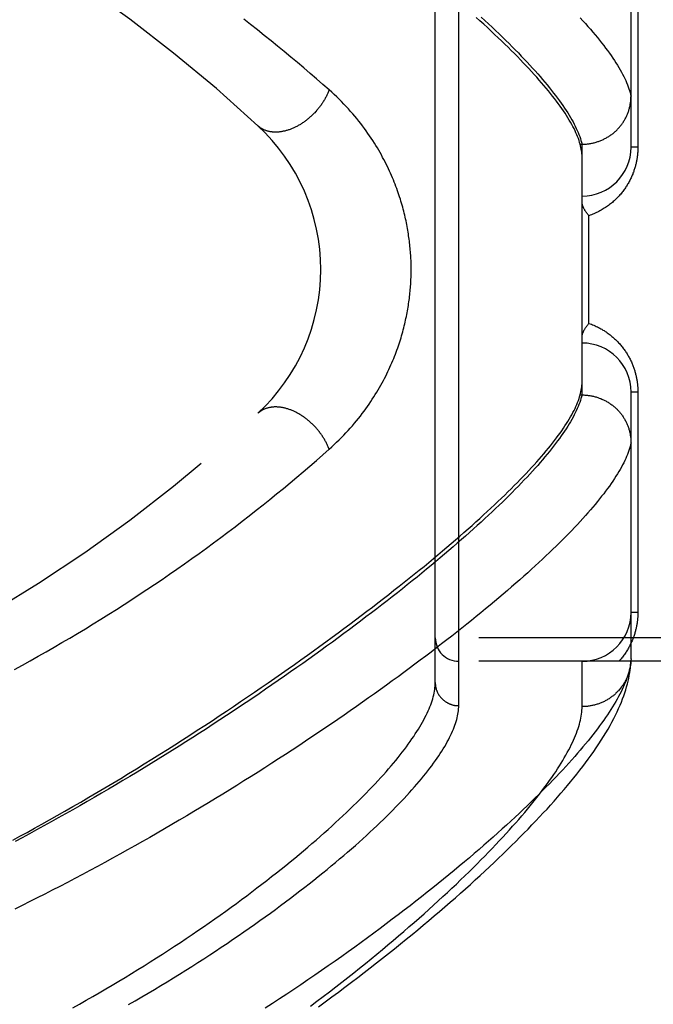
# Model space of a CAD drawing. Header units: inches. Extents: x 0 to 188, y 0 to 122.
# Tile 68 of 102: x 43.738 to 44.547, y 67.03 to 68.287. Entities that reach past the tile are written whole.
import ezdxf

# ---------------------------------------------------------------- set-up
doc = ezdxf.new("R2010")
doc.units = ezdxf.units.IN
doc.header["$LTSCALE"] = 10.363855
doc.header["$MEASUREMENT"] = 0
doc.linetypes.add('HIDDEN', pattern=[0.2, 0.1, -0.1])
doc.layers.add('DOOR_ASSEMBLY', color=7, linetype='CONTINUOUS')

msp = doc.modelspace()

# ---------------------------------------------------------------- linework, layer by layer
at = {"layer": 'DOOR_ASSEMBLY', "color": 8, "linetype": 'HIDDEN'}
for p, q in [((44.2984, 67.4114), (44.2984, 68.5245)), ((44.2684, 67.4408), (44.2684, 68.4951)), ((44.5184, 68.1242), (44.5184, 68.4646)), ((44.5271, 68.4055), (44.5271, 68.1242)), ((44.4535, 68.128), (44.4559, 68.128)), ((44.4559, 67.8079), (44.4559, 68.128)), ((44.4559, 68.128), (44.457, 68.128)), ((44.5271, 68.1242), (44.5184, 68.1242)), ((44.4646, 67.8992), (44.4646, 68.0367)), ((44.4528, 67.8056), (44.4535, 67.8079)), ((44.4535, 67.8079), (44.4559, 67.8079)), ((44.4559, 67.8079), (44.457, 67.8079)), ((44.5184, 67.4713), (44.5184, 67.8117)), ((44.5271, 67.8117), (44.5184, 67.8117)), ((44.5271, 67.8117), (44.5271, 67.5305)), ((44.5271, 67.5305), (44.5184, 67.5305)), ((45.3604, 67.498), (44.2684, 67.498)), ((45.3604, 67.468), (44.2984, 67.468)), ((44.4559, 67.4102), (44.4559, 67.468)), ((44.5184, 67.4713), (44.5183, 67.469))]:
    msp.add_line(p, q, dxfattribs=at)
for points in [[(44.1328, 68.1973), (44.1249, 68.2043), (44.1168, 68.2113), (44.1087, 68.2183), (44.1006, 68.2253), (44.0923, 68.2323), (44.084, 68.2392), (44.0756, 68.2462), (44.0671, 68.2531), (44.0586, 68.26), (44.05, 68.2669), (44.0413, 68.2738), (44.0326, 68.2807), (44.0238, 68.2875)], [(44.4535, 68.128), (44.4528, 68.1303), (44.452, 68.1327), (44.4512, 68.1351), (44.4502, 68.1376), (44.4492, 68.1401), (44.4481, 68.1426), (44.4469, 68.1452), (44.4456, 68.1479), (44.4442, 68.1505), (44.4427, 68.1533), (44.4412, 68.156), (44.4395, 68.1588), (44.4378, 68.1617), (44.436, 68.1646), (44.4341, 68.1675), (44.4321, 68.1705), (44.43, 68.1735), (44.4278, 68.1766), (44.4255, 68.1797), (44.4232, 68.1829), (44.4207, 68.1861), (44.4182, 68.1894), (44.4156, 68.1927), (44.4129, 68.196), (44.4101, 68.1994), (44.4072, 68.2028), (44.4042, 68.2063), (44.4011, 68.2098), (44.398, 68.2134), (44.3947, 68.217), (44.3914, 68.2207), (44.3879, 68.2244), (44.3844, 68.2281), (44.3808, 68.2319), (44.3771, 68.2358), (44.3733, 68.2397), (44.3694, 68.2436), (44.3654, 68.2476), (44.3613, 68.2516), (44.3572, 68.2557), (44.3529, 68.2598), (44.3486, 68.2639), (44.3441, 68.2681), (44.3396, 68.2724), (44.3349, 68.2767), (44.3302, 68.281), (44.3254, 68.2854), (44.3205, 68.2898)], [(44.327, 68.2902), (44.3317, 68.2858), (44.3364, 68.2815), (44.341, 68.2772), (44.3455, 68.273), (44.3499, 68.2687), (44.3542, 68.2646), (44.3585, 68.2605), (44.3626, 68.2564), (44.3667, 68.2523), (44.3706, 68.2483), (44.3745, 68.2444), (44.3783, 68.2404), (44.382, 68.2366), (44.3856, 68.2327), (44.3892, 68.2289), (44.3926, 68.2252), (44.396, 68.2215), (44.3992, 68.2178), (44.4024, 68.2142), (44.4055, 68.2106), (44.4085, 68.2071), (44.4114, 68.2036), (44.4142, 68.2001), (44.4169, 68.1967), (44.4196, 68.1933), (44.4221, 68.19), (44.4246, 68.1867), (44.4269, 68.1835), (44.4292, 68.1803), (44.4314, 68.1772), (44.4335, 68.1741), (44.4356, 68.171), (44.4375, 68.168), (44.4393, 68.165), (44.4411, 68.1621), (44.4427, 68.1592), (44.4443, 68.1564), (44.4458, 68.1536), (44.4472, 68.1508), (44.4485, 68.1481), (44.4497, 68.1454), (44.4509, 68.1428), (44.4519, 68.1402), (44.4529, 68.1377)], [(44.4535, 68.2894), (44.4569, 68.2856), (44.4602, 68.282), (44.4634, 68.2783), (44.4666, 68.2747), (44.4696, 68.2711), (44.4726, 68.2676), (44.4755, 68.2641), (44.4783, 68.2607), (44.4809, 68.2573), (44.4835, 68.254)], [(44.4835, 68.254), (44.486, 68.2507), (44.4885, 68.2474), (44.4908, 68.2442), (44.493, 68.2411), (44.4952, 68.2379), (44.4972, 68.2349), (44.4992, 68.2318), (44.5011, 68.2288), (44.5028, 68.2259), (44.5045, 68.223), (44.5061, 68.2201), (44.5076, 68.2173), (44.5091, 68.2145), (44.5104, 68.2118), (44.5116, 68.2091), (44.5128, 68.2065), (44.5139, 68.2039), (44.5148, 68.2013), (44.5157, 68.1988), (44.5165, 68.1963), (44.5172, 68.1939), (44.5178, 68.1915), (44.5184, 68.1892)], [(44.1328, 68.1973), (44.1325, 68.1963), (44.1321, 68.1953), (44.1317, 68.1943), (44.1312, 68.1933), (44.1308, 68.1923), (44.1304, 68.1914), (44.1299, 68.1904), (44.1294, 68.1894), (44.1289, 68.1884), (44.1284, 68.1874), (44.1279, 68.1865), (44.1273, 68.1855), (44.1268, 68.1845), (44.1262, 68.1836), (44.1256, 68.1826), (44.125, 68.1817), (44.1244, 68.1807), (44.1238, 68.1798), (44.1231, 68.1789), (44.1225, 68.1779), (44.1218, 68.177), (44.1211, 68.1761), (44.1204, 68.1752), (44.1197, 68.1743), (44.119, 68.1734), (44.1183, 68.1725), (44.1176, 68.1717), (44.1168, 68.1708), (44.1161, 68.1699), (44.1153, 68.1691), (44.1145, 68.1682), (44.1137, 68.1674), (44.1129, 68.1666), (44.1121, 68.1658), (44.1113, 68.165), (44.1105, 68.1642), (44.1096, 68.1634), (44.1088, 68.1627), (44.1079, 68.1619), (44.1071, 68.1612), (44.1062, 68.1604), (44.1053, 68.1597), (44.1044, 68.159), (44.1035, 68.1583), (44.1026, 68.1577), (44.1017, 68.157), (44.1008, 68.1563), (44.0999, 68.1557), (44.099, 68.1551), (44.0981, 68.1545), (44.0971, 68.1539), (44.0962, 68.1533), (44.0953, 68.1527), (44.0943, 68.1522), (44.0934, 68.1517), (44.0924, 68.1511), (44.0915, 68.1506), (44.0905, 68.1501), (44.0896, 68.1497), (44.0886, 68.1492), (44.0877, 68.1488), (44.0867, 68.1483), (44.0858, 68.1479), (44.0848, 68.1475), (44.0838, 68.1472), (44.0829, 68.1468), (44.0819, 68.1465), (44.081, 68.1461), (44.08, 68.1458), (44.079, 68.1455), (44.0781, 68.1453), (44.0771, 68.145), (44.0762, 68.1448), (44.0752, 68.1446), (44.0743, 68.1444), (44.0734, 68.1442), (44.0724, 68.144), (44.0715, 68.1439), (44.0706, 68.1437), (44.0696, 68.1436), (44.0687, 68.1435), (44.0678, 68.1434), (44.0669, 68.1434), (44.066, 68.1433), (44.0651, 68.1433), (44.0642, 68.1433), (44.0633, 68.1433), (44.0625, 68.1434), (44.0616, 68.1434), (44.0607, 68.1435), (44.0599, 68.1436), (44.059, 68.1437), (44.0582, 68.1438), (44.0574, 68.1439), (44.0566, 68.1441), (44.0557, 68.1443), (44.0549, 68.1445), (44.0542, 68.1447), (44.0534, 68.1449), (44.0526, 68.1452), (44.0518, 68.1454), (44.0511, 68.1457), (44.0504, 68.146), (44.0496, 68.1463), (44.0489, 68.1466), (44.0482, 68.147), (44.0475, 68.1474), (44.0469, 68.1478), (44.0462, 68.1482), (44.0456, 68.1486), (44.0449, 68.149), (44.0443, 68.1495), (44.0437, 68.1499), (44.0431, 68.1504), (44.0425, 68.1509), (44.0419, 68.1514)], [(44.1328, 67.7387), (44.1361, 67.7416), (44.1393, 67.7446), (44.1424, 67.7475), (44.1455, 67.7505), (44.1485, 67.7535), (44.1514, 67.7565), (44.1543, 67.7596), (44.1571, 67.7626), (44.1599, 67.7657), (44.1626, 67.7687), (44.1652, 67.7718), (44.1678, 67.7749), (44.1702, 67.7779), (44.1727, 67.781), (44.175, 67.7841), (44.1774, 67.7872), (44.1796, 67.7902), (44.1818, 67.7933), (44.1839, 67.7963), (44.186, 67.7994), (44.188, 67.8024), (44.1899, 67.8054), (44.1918, 67.8085), (44.1937, 67.8115), (44.1954, 67.8144), (44.1972, 67.8174), (44.1988, 67.8204), (44.2005, 67.8233), (44.2021, 67.8262), (44.2036, 67.8291), (44.2051, 67.832), (44.2065, 67.8349), (44.2079, 67.8378), (44.2092, 67.8406), (44.2105, 67.8434), (44.2118, 67.8462), (44.213, 67.849), (44.2142, 67.8518), (44.2153, 67.8545), (44.2164, 67.8572), (44.2174, 67.8599), (44.2185, 67.8626), (44.2194, 67.8653), (44.2204, 67.8679), (44.2213, 67.8706), (44.2222, 67.8732), (44.2231, 67.8758), (44.2239, 67.8784), (44.2247, 67.881), (44.2254, 67.8835), (44.2262, 67.8861), (44.2269, 67.8886), (44.2275, 67.8911), (44.2282, 67.8936), (44.2288, 67.896), (44.2294, 67.8985), (44.23, 67.9009), (44.2305, 67.9033), (44.231, 67.9057), (44.2315, 67.9081), (44.232, 67.9105), (44.2325, 67.9128), (44.2329, 67.9152), (44.2333, 67.9175), (44.2337, 67.9198), (44.2341, 67.9221), (44.2344, 67.9244), (44.2347, 67.9267), (44.235, 67.929), (44.2353, 67.9312), (44.2356, 67.9335), (44.2358, 67.9357), (44.2361, 67.938), (44.2363, 67.9402), (44.2365, 67.9424), (44.2367, 67.9446), (44.2368, 67.9468), (44.237, 67.949), (44.2371, 67.9512), (44.2372, 67.9534), (44.2373, 67.9556), (44.2374, 67.9578), (44.2375, 67.96), (44.2375, 67.9622), (44.2376, 67.9644), (44.2376, 67.9666), (44.2376, 67.9688), (44.2376, 67.9709), (44.2375, 67.9731), (44.2375, 67.9753), (44.2374, 67.9775), (44.2374, 67.9797), (44.2373, 67.9819), (44.2371, 67.9841), (44.237, 67.9864), (44.2369, 67.9886), (44.2367, 67.9908), (44.2365, 67.993), (44.2363, 67.9953), (44.2361, 67.9975), (44.2359, 67.9998), (44.2356, 68.002), (44.2354, 68.0043), (44.2351, 68.0066), (44.2348, 68.0089), (44.2344, 68.0112), (44.2341, 68.0135), (44.2337, 68.0158), (44.2333, 68.0182), (44.2329, 68.0205), (44.2325, 68.0229), (44.232, 68.0253), (44.2316, 68.0277), (44.2311, 68.0301), (44.2305, 68.0325), (44.23, 68.035), (44.2294, 68.0375), (44.2288, 68.04), (44.2282, 68.0425), (44.2275, 68.045), (44.2268, 68.0476), (44.2261, 68.0501), (44.2253, 68.0527), (44.2246, 68.0553), (44.2238, 68.0579), (44.2229, 68.0606), (44.222, 68.0632), (44.2211, 68.0659), (44.2202, 68.0686), (44.2192, 68.0713), (44.2182, 68.074), (44.2171, 68.0768), (44.2161, 68.0795), (44.2149, 68.0823), (44.2138, 68.0851), (44.2125, 68.0879), (44.2113, 68.0908), (44.21, 68.0937), (44.2087, 68.0965), (44.2073, 68.0994), (44.2058, 68.1024), (44.2043, 68.1053), (44.2028, 68.1083), (44.2012, 68.1112), (44.1996, 68.1142), (44.1979, 68.1172), (44.1962, 68.1203), (44.1944, 68.1233), (44.1925, 68.1263), (44.1906, 68.1294), (44.1886, 68.1325), (44.1866, 68.1356), (44.1845, 68.1387), (44.1824, 68.1418), (44.1802, 68.1449), (44.1779, 68.148), (44.1756, 68.1512), (44.1732, 68.1543), (44.1707, 68.1574), (44.1682, 68.1606), (44.1656, 68.1637), (44.1629, 68.1668), (44.1602, 68.1699), (44.1574, 68.173), (44.1546, 68.1761), (44.1516, 68.1792), (44.1487, 68.1823), (44.1456, 68.1853), (44.1425, 68.1883), (44.1394, 68.1913), (44.1361, 68.1943), (44.1328, 68.1973)], [(44.457, 68.128), (44.4581, 68.128), (44.4593, 68.1281), (44.4604, 68.1282), (44.4615, 68.1282), (44.4626, 68.1284), (44.4637, 68.1285), (44.4649, 68.1286), (44.466, 68.1288), (44.4671, 68.129), (44.4682, 68.1292), (44.4693, 68.1294), (44.4704, 68.1297), (44.4715, 68.1299), (44.4726, 68.1302), (44.4737, 68.1305), (44.4748, 68.1309), (44.4758, 68.1312), (44.4769, 68.1316), (44.4779, 68.1319), (44.479, 68.1323), (44.48, 68.1328), (44.4811, 68.1332), (44.4821, 68.1337), (44.4831, 68.1341), (44.4841, 68.1346), (44.4851, 68.1351), (44.4861, 68.1356), (44.4871, 68.1362), (44.4881, 68.1368), (44.489, 68.1373), (44.49, 68.1379), (44.4909, 68.1385), (44.4919, 68.1392), (44.4928, 68.1398), (44.4937, 68.1405), (44.4946, 68.1412), (44.4955, 68.1418), (44.4963, 68.1426), (44.4972, 68.1433), (44.498, 68.144), (44.4988, 68.1448), (44.4997, 68.1455), (44.5005, 68.1463), (44.5012, 68.1471), (44.502, 68.1479), (44.5028, 68.1487), (44.5035, 68.1496), (44.5042, 68.1504), (44.5049, 68.1513), (44.5056, 68.1522), (44.5063, 68.153), (44.5069, 68.1539), (44.5076, 68.1548), (44.5082, 68.1558), (44.5088, 68.1567), (44.5094, 68.1576), (44.51, 68.1586), (44.5105, 68.1596), (44.5111, 68.1605), (44.5116, 68.1615), (44.5121, 68.1625), (44.5126, 68.1635), (44.513, 68.1645), (44.5135, 68.1655), (44.5139, 68.1665), (44.5143, 68.1676), (44.5147, 68.1686), (44.5151, 68.1697), (44.5154, 68.1707), (44.5158, 68.1718), (44.5161, 68.1728), (44.5164, 68.1739), (44.5166, 68.175), (44.5169, 68.176), (44.5171, 68.1771), (44.5173, 68.1782), (44.5175, 68.1793), (44.5177, 68.1804), (44.5179, 68.1815), (44.518, 68.1826), (44.5181, 68.1837), (44.5182, 68.1848), (44.5183, 68.1859), (44.5183, 68.187), (44.5183, 68.1881), (44.5184, 68.1892)], [(44.4529, 68.1377), (44.4538, 68.1352), (44.4545, 68.1328), (44.4552, 68.1304), (44.4559, 68.128)], [(44.4559, 68.112), (44.4558, 68.1139), (44.4557, 68.1158), (44.4555, 68.1177), (44.4553, 68.1197), (44.4549, 68.1217), (44.4545, 68.1238), (44.454, 68.1259), (44.4535, 68.128)], [(44.5271, 68.1242), (44.5271, 68.1231), (44.5271, 68.1221), (44.5271, 68.121), (44.527, 68.1199), (44.527, 68.1189), (44.5269, 68.1178), (44.5268, 68.1167), (44.5267, 68.1156), (44.5266, 68.1145), (44.5265, 68.1135), (44.5264, 68.1124), (44.5262, 68.1113), (44.5261, 68.1102), (44.5259, 68.1091), (44.5257, 68.108), (44.5255, 68.1069), (44.5253, 68.1058), (44.5251, 68.1046), (44.5248, 68.1035), (44.5245, 68.1024), (44.5243, 68.1013), (44.524, 68.1001), (44.5236, 68.099), (44.5233, 68.0979), (44.523, 68.0967), (44.5226, 68.0956), (44.5222, 68.0944), (44.5218, 68.0932), (44.5214, 68.0921), (44.5209, 68.0909), (44.5205, 68.0897), (44.52, 68.0886), (44.5195, 68.0874), (44.519, 68.0862), (44.5184, 68.085), (44.5179, 68.0839), (44.5173, 68.0827), (44.5167, 68.0815), (44.5161, 68.0804), (44.5155, 68.0792), (44.5148, 68.078), (44.5141, 68.0769), (44.5134, 68.0757), (44.5127, 68.0746), (44.5119, 68.0734), (44.5112, 68.0723), (44.5104, 68.0711), (44.5096, 68.07), (44.5087, 68.0688), (44.5079, 68.0677), (44.507, 68.0666), (44.5061, 68.0655), (44.5052, 68.0644), (44.5042, 68.0633), (44.5032, 68.0622), (44.5022, 68.0611), (44.5012, 68.06), (44.5002, 68.0589), (44.4991, 68.0579), (44.498, 68.0568), (44.4969, 68.0558), (44.4957, 68.0548), (44.4946, 68.0537), (44.4934, 68.0527), (44.4921, 68.0518), (44.4909, 68.0508), (44.4896, 68.0498), (44.4883, 68.0489), (44.487, 68.048), (44.4857, 68.0471), (44.4843, 68.0462), (44.4829, 68.0453), (44.4815, 68.0445), (44.4801, 68.0436), (44.4786, 68.0428), (44.4772, 68.0421), (44.4757, 68.0413), (44.4741, 68.0406), (44.4726, 68.0399), (44.4711, 68.0392), (44.4695, 68.0385), (44.4679, 68.0379), (44.4663, 68.0373), (44.4646, 68.0367)], [(44.4646, 68.0367), (44.4641, 68.0373), (44.4637, 68.0378), (44.4632, 68.0384), (44.4627, 68.039), (44.4623, 68.0395), (44.4618, 68.0401), (44.4614, 68.0407), (44.461, 68.0412), (44.4606, 68.0418), (44.4602, 68.0424), (44.4599, 68.0429), (44.4595, 68.0435), (44.4592, 68.0441), (44.4589, 68.0446), (44.4586, 68.0452), (44.4583, 68.0457), (44.458, 68.0463), (44.4578, 68.0468), (44.4575, 68.0473), (44.4573, 68.0478), (44.4571, 68.0484), (44.4569, 68.0489), (44.4567, 68.0494), (44.4566, 68.0499), (44.4564, 68.0504), (44.4563, 68.0508), (44.4562, 68.0513), (44.4561, 68.0518), (44.456, 68.0522), (44.456, 68.0527), (44.4559, 68.0531), (44.4559, 68.0535), (44.4559, 68.0539), (44.4559, 68.0543)], [(44.4559, 67.8816), (44.4559, 67.882), (44.4559, 67.8824), (44.4559, 67.8828), (44.456, 67.8833), (44.456, 67.8837), (44.4561, 67.8842), (44.4562, 67.8846), (44.4563, 67.8851), (44.4564, 67.8856), (44.4566, 67.8861), (44.4567, 67.8866), (44.4569, 67.8871), (44.4571, 67.8876), (44.4573, 67.8881), (44.4575, 67.8886), (44.4578, 67.8891), (44.458, 67.8897), (44.4583, 67.8902), (44.4586, 67.8908), (44.4589, 67.8913), (44.4592, 67.8919), (44.4595, 67.8924), (44.4599, 67.893), (44.4602, 67.8936), (44.4606, 67.8941), (44.461, 67.8947), (44.4614, 67.8953), (44.4618, 67.8958), (44.4623, 67.8964), (44.4627, 67.897), (44.4632, 67.8975), (44.4637, 67.8981), (44.4641, 67.8987), (44.4646, 67.8992)], [(44.4646, 67.8992), (44.4662, 67.8986), (44.4678, 67.8981), (44.4694, 67.8974), (44.4709, 67.8968), (44.4725, 67.8961), (44.474, 67.8954), (44.4755, 67.8947), (44.4769, 67.894), (44.4784, 67.8932), (44.4798, 67.8925), (44.4812, 67.8917), (44.4826, 67.8908), (44.4839, 67.89), (44.4853, 67.8891), (44.4866, 67.8883), (44.4879, 67.8874), (44.4891, 67.8865), (44.4904, 67.8855), (44.4916, 67.8846), (44.4928, 67.8837), (44.494, 67.8827), (44.4951, 67.8817), (44.4962, 67.8807), (44.4973, 67.8797), (44.4984, 67.8787), (44.4995, 67.8777), (44.5005, 67.8767), (44.5015, 67.8756), (44.5025, 67.8746), (44.5035, 67.8735), (44.5044, 67.8724), (44.5053, 67.8714), (44.5062, 67.8703), (44.5071, 67.8692), (44.508, 67.8681), (44.5088, 67.867), (44.5096, 67.8659), (44.5104, 67.8648), (44.5112, 67.8637), (44.5119, 67.8626), (44.5126, 67.8615), (44.5133, 67.8603), (44.514, 67.8592), (44.5147, 67.8581), (44.5153, 67.857), (44.5159, 67.8558), (44.5166, 67.8547), (44.5171, 67.8536), (44.5177, 67.8524), (44.5183, 67.8513), (44.5188, 67.8501), (44.5193, 67.849), (44.5198, 67.8478), (44.5203, 67.8467), (44.5207, 67.8456), (44.5212, 67.8444), (44.5216, 67.8433), (44.522, 67.8422), (44.5224, 67.841), (44.5227, 67.8399), (44.5231, 67.8388), (44.5234, 67.8377), (44.5237, 67.8366), (44.524, 67.8355), (44.5243, 67.8344), (44.5246, 67.8333), (44.5249, 67.8322), (44.5251, 67.8311), (44.5253, 67.83), (44.5255, 67.8289), (44.5257, 67.8278), (44.5259, 67.8267), (44.5261, 67.8256), (44.5262, 67.8246), (44.5264, 67.8235), (44.5265, 67.8224), (44.5266, 67.8214), (44.5267, 67.8203), (44.5268, 67.8192), (44.5269, 67.8182), (44.527, 67.8171), (44.527, 67.816), (44.5271, 67.815), (44.5271, 67.8139), (44.5271, 67.8128), (44.5271, 67.8117)], [(44.4535, 67.8079), (44.454, 67.8101), (44.4545, 67.8121), (44.4549, 67.8142), (44.4553, 67.8162), (44.4555, 67.8182), (44.4557, 67.8201), (44.4558, 67.822), (44.4559, 67.8239)], [(44.4559, 67.8079), (44.4552, 67.8056), (44.4545, 67.8032), (44.4538, 67.8007), (44.4529, 67.7982), (44.4519, 67.7957), (44.4509, 67.7931), (44.4497, 67.7905), (44.4485, 67.7878), (44.4472, 67.7851), (44.4458, 67.7824), (44.4443, 67.7796), (44.4427, 67.7767), (44.4411, 67.7738), (44.4393, 67.7709), (44.4375, 67.7679), (44.4356, 67.7649), (44.4335, 67.7619), (44.4314, 67.7588), (44.4292, 67.7556), (44.4269, 67.7524), (44.4246, 67.7492), (44.4221, 67.7459), (44.4196, 67.7426), (44.4169, 67.7392), (44.4142, 67.7358), (44.4114, 67.7324), (44.4085, 67.7289), (44.4055, 67.7253), (44.4024, 67.7218), (44.3992, 67.7181), (44.396, 67.7145), (44.3926, 67.7108), (44.3892, 67.707), (44.3856, 67.7032), (44.382, 67.6994), (44.3783, 67.6955), (44.3745, 67.6916), (44.3706, 67.6876), (44.3667, 67.6836), (44.3626, 67.6796), (44.3585, 67.6755), (44.3542, 67.6713), (44.3499, 67.6672), (44.3455, 67.663), (44.341, 67.6587), (44.3364, 67.6544), (44.3317, 67.6501), (44.327, 67.6457), (44.3221, 67.6413), (44.3172, 67.6369), (44.3121, 67.6324), (44.307, 67.6278), (44.3018, 67.6233), (44.2965, 67.6187), (44.2912, 67.614), (44.2857, 67.6094), (44.2802, 67.6046), (44.2745, 67.5999), (44.2688, 67.5951), (44.263, 67.5903), (44.2571, 67.5854), (44.2511, 67.5805), (44.2451, 67.5756), (44.2389, 67.5706), (44.2327, 67.5656), (44.2264, 67.5606), (44.22, 67.5556), (44.2135, 67.5505), (44.207, 67.5453), (44.2003, 67.5402), (44.1936, 67.535), (44.1868, 67.5298), (44.1799, 67.5246), (44.173, 67.5193), (44.1659, 67.514), (44.1588, 67.5087), (44.1516, 67.5034), (44.1444, 67.498), (44.137, 67.4926), (44.1296, 67.4872), (44.1221, 67.4818), (44.1145, 67.4764), (44.1069, 67.4709), (44.0992, 67.4654), (44.0914, 67.4599), (44.0836, 67.4544), (44.0757, 67.4489), (44.0677, 67.4434), (44.0597, 67.4378), (44.0516, 67.4323), (44.0434, 67.4267), (44.0352, 67.4211), (44.0269, 67.4156), (44.0185, 67.41), (44.0101, 67.4044), (44.0017, 67.3988), (43.9932, 67.3932), (43.9846, 67.3876), (43.976, 67.382), (43.9673, 67.3764), (43.9586, 67.3709), (43.9499, 67.3653), (43.9411, 67.3597), (43.9322, 67.3542), (43.9233, 67.3486), (43.9144, 67.3431), (43.9055, 67.3376), (43.8965, 67.3321), (43.8875, 67.3266), (43.8784, 67.3212), (43.8694, 67.3158), (43.8603, 67.3103), (43.8512, 67.305), (43.842, 67.2996), (43.8329, 67.2943), (43.8237, 67.289), (43.8145, 67.2837), (43.8053, 67.2785), (43.7961, 67.2733), (43.7869, 67.2681), (43.7777, 67.263), (43.7685, 67.2579), (43.7593, 67.2529), (43.7501, 67.2479), (43.7409, 67.2429), (43.7317, 67.238)], [(44.457, 67.8079), (44.4581, 67.8079), (44.4593, 67.8078), (44.4604, 67.8078), (44.4615, 67.8077), (44.4626, 67.8076), (44.4637, 67.8074), (44.4649, 67.8073), (44.466, 67.8071), (44.4671, 67.8069), (44.4682, 67.8067), (44.4693, 67.8065), (44.4704, 67.8063), (44.4715, 67.806), (44.4726, 67.8057), (44.4737, 67.8054), (44.4748, 67.8051), (44.4758, 67.8047), (44.4769, 67.8044), (44.4779, 67.804), (44.479, 67.8036), (44.48, 67.8032), (44.4811, 67.8027), (44.4821, 67.8023), (44.4831, 67.8018), (44.4841, 67.8013), (44.4851, 67.8008), (44.4861, 67.8003), (44.4871, 67.7997), (44.4881, 67.7992), (44.489, 67.7986), (44.49, 67.798), (44.4909, 67.7974), (44.4919, 67.7968), (44.4928, 67.7961), (44.4937, 67.7955), (44.4946, 67.7948), (44.4955, 67.7941), (44.4963, 67.7934), (44.4972, 67.7927), (44.498, 67.7919), (44.4988, 67.7912), (44.4997, 67.7904), (44.5005, 67.7896), (44.5012, 67.7888), (44.502, 67.788), (44.5028, 67.7872), (44.5035, 67.7864), (44.5042, 67.7855), (44.5049, 67.7846), (44.5056, 67.7838), (44.5063, 67.7829), (44.5069, 67.782), (44.5076, 67.7811), (44.5082, 67.7802), (44.5088, 67.7792), (44.5094, 67.7783), (44.51, 67.7773), (44.5105, 67.7764), (44.5111, 67.7754), (44.5116, 67.7744), (44.5121, 67.7734), (44.5126, 67.7724), (44.513, 67.7714), (44.5135, 67.7704), (44.5139, 67.7694), (44.5143, 67.7684), (44.5147, 67.7673), (44.5151, 67.7663), (44.5154, 67.7652), (44.5158, 67.7642), (44.5161, 67.7631), (44.5164, 67.762), (44.5166, 67.761), (44.5169, 67.7599), (44.5171, 67.7588), (44.5173, 67.7577), (44.5175, 67.7566), (44.5177, 67.7555), (44.5179, 67.7545), (44.518, 67.7534), (44.5181, 67.7523), (44.5182, 67.7512), (44.5183, 67.7501), (44.5183, 67.7489), (44.5183, 67.7478), (44.5184, 67.7467)], [(43.7287, 67.2397), (43.7379, 67.2447), (43.7471, 67.2497), (43.7565, 67.2549), (43.766, 67.2602), (43.7757, 67.2656), (43.7855, 67.2711), (43.7954, 67.2768), (43.8055, 67.2826), (43.8156, 67.2884), (43.8258, 67.2944), (43.836, 67.3004), (43.8463, 67.3064), (43.8565, 67.3125), (43.8666, 67.3186), (43.8767, 67.3248), (43.8867, 67.3309), (43.8967, 67.337), (43.9066, 67.3432), (43.9164, 67.3493), (43.9262, 67.3555), (43.9359, 67.3616), (43.9455, 67.3677), (43.9551, 67.3739), (43.9645, 67.38), (43.9739, 67.3861), (43.9833, 67.3922), (43.9925, 67.3983), (44.0017, 67.4044), (44.0107, 67.4104), (44.0197, 67.4165), (44.0287, 67.4225), (44.0375, 67.4285), (44.0462, 67.4345), (44.0549, 67.4405), (44.0635, 67.4464), (44.0719, 67.4523), (44.0803, 67.4582), (44.0886, 67.4641), (44.0969, 67.4699), (44.105, 67.4757), (44.113, 67.4815), (44.1209, 67.4872), (44.1288, 67.4929), (44.1365, 67.4986), (44.1442, 67.5042), (44.1518, 67.5098), (44.1592, 67.5154), (44.1666, 67.5209), (44.1739, 67.5264), (44.1811, 67.5319), (44.1882, 67.5373), (44.1952, 67.5427), (44.2021, 67.548), (44.2089, 67.5533), (44.2156, 67.5586), (44.2223, 67.5638), (44.2288, 67.569), (44.2352, 67.5741), (44.2416, 67.5792), (44.2478, 67.5842), (44.254, 67.5892), (44.26, 67.5942), (44.266, 67.5991), (44.2718, 67.604), (44.2776, 67.6089), (44.2833, 67.6136), (44.2888, 67.6184), (44.2943, 67.6231), (44.2997, 67.6278), (44.305, 67.6324), (44.3102, 67.6369), (44.3153, 67.6415), (44.3203, 67.646), (44.3252, 67.6504), (44.3301, 67.6548), (44.3348, 67.6591), (44.3394, 67.6634), (44.344, 67.6677), (44.3484, 67.6719), (44.3528, 67.676), (44.3571, 67.6802), (44.3612, 67.6842), (44.3653, 67.6883), (44.3693, 67.6922), (44.3732, 67.6962), (44.377, 67.7001), (44.3807, 67.7039), (44.3843, 67.7077), (44.3879, 67.7115), (44.3913, 67.7152), (44.3947, 67.7188), (44.3979, 67.7225), (44.4011, 67.726), (44.4042, 67.7296), (44.4071, 67.733), (44.41, 67.7365), (44.4128, 67.7399), (44.4156, 67.7432), (44.4182, 67.7465), (44.4207, 67.7498), (44.4232, 67.753), (44.4255, 67.7562), (44.4278, 67.7593), (44.43, 67.7623), (44.432, 67.7654), (44.434, 67.7684), (44.436, 67.7713), (44.4378, 67.7742), (44.4395, 67.7771), (44.4412, 67.7799), (44.4427, 67.7827), (44.4442, 67.7854), (44.4456, 67.7881), (44.4469, 67.7907), (44.4481, 67.7933), (44.4492, 67.7958), (44.4502, 67.7983), (44.4512, 67.8008), (44.452, 67.8032), (44.4528, 67.8056)], [(44.1328, 67.7387), (44.1325, 67.7396), (44.1321, 67.7406), (44.1317, 67.7416), (44.1312, 67.7426), (44.1308, 67.7436), (44.1304, 67.7446), (44.1299, 67.7456), (44.1294, 67.7465), (44.1289, 67.7475), (44.1284, 67.7485), (44.1279, 67.7495), (44.1273, 67.7504), (44.1268, 67.7514), (44.1262, 67.7523), (44.1256, 67.7533), (44.125, 67.7542), (44.1244, 67.7552), (44.1238, 67.7561), (44.1231, 67.7571), (44.1225, 67.758), (44.1218, 67.7589), (44.1211, 67.7598), (44.1204, 67.7607), (44.1197, 67.7616), (44.119, 67.7625), (44.1183, 67.7634), (44.1176, 67.7643), (44.1168, 67.7651), (44.1161, 67.766), (44.1153, 67.7668), (44.1145, 67.7677), (44.1137, 67.7685), (44.1129, 67.7693), (44.1121, 67.7701), (44.1113, 67.7709), (44.1105, 67.7717), (44.1096, 67.7725), (44.1088, 67.7733), (44.1079, 67.774), (44.1071, 67.7748), (44.1062, 67.7755), (44.1053, 67.7762), (44.1044, 67.7769), (44.1035, 67.7776), (44.1026, 67.7783), (44.1017, 67.7789), (44.1008, 67.7796), (44.0999, 67.7802), (44.099, 67.7808), (44.0981, 67.7815), (44.0971, 67.782), (44.0962, 67.7826), (44.0953, 67.7832), (44.0943, 67.7837), (44.0934, 67.7843), (44.0924, 67.7848), (44.0915, 67.7853), (44.0905, 67.7858), (44.0896, 67.7863), (44.0886, 67.7867), (44.0877, 67.7872), (44.0867, 67.7876), (44.0858, 67.788), (44.0848, 67.7884), (44.0838, 67.7888), (44.0829, 67.7891), (44.0819, 67.7895), (44.081, 67.7898), (44.08, 67.7901), (44.079, 67.7904), (44.0781, 67.7907), (44.0771, 67.7909), (44.0762, 67.7911), (44.0752, 67.7914), (44.0743, 67.7916), (44.0734, 67.7918), (44.0724, 67.7919), (44.0715, 67.7921), (44.0706, 67.7922), (44.0696, 67.7923), (44.0687, 67.7924), (44.0678, 67.7925), (44.0669, 67.7925), (44.066, 67.7926), (44.0651, 67.7926), (44.0642, 67.7926), (44.0633, 67.7926), (44.0625, 67.7926), (44.0616, 67.7925), (44.0607, 67.7924), (44.0599, 67.7924), (44.059, 67.7923), (44.0582, 67.7921), (44.0574, 67.792), (44.0566, 67.7918), (44.0557, 67.7917), (44.0549, 67.7915), (44.0542, 67.7912), (44.0534, 67.791), (44.0526, 67.7908), (44.0518, 67.7905), (44.0511, 67.7902), (44.0504, 67.7899), (44.0496, 67.7896), (44.0489, 67.7893), (44.0482, 67.7889), (44.0475, 67.7886), (44.0469, 67.7882), (44.0462, 67.7878), (44.0456, 67.7874), (44.0449, 67.7869), (44.0443, 67.7865), (44.0437, 67.786), (44.0431, 67.7855), (44.0425, 67.785), (44.0419, 67.7845)], [(44.5184, 67.7467), (44.5178, 67.7444), (44.5172, 67.742), (44.5165, 67.7396), (44.5157, 67.7371), (44.5148, 67.7346), (44.5139, 67.7321), (44.5128, 67.7295), (44.5116, 67.7268), (44.5104, 67.7241), (44.5091, 67.7214), (44.5076, 67.7186), (44.5061, 67.7158), (44.5045, 67.713), (44.5028, 67.7101), (44.5011, 67.7071), (44.4992, 67.7041), (44.4972, 67.7011), (44.4952, 67.698), (44.493, 67.6949), (44.4908, 67.6917), (44.4885, 67.6885), (44.486, 67.6852), (44.4835, 67.6819), (44.4809, 67.6786), (44.4783, 67.6752), (44.4755, 67.6718), (44.4726, 67.6683), (44.4696, 67.6648), (44.4666, 67.6612), (44.4634, 67.6576), (44.4602, 67.654), (44.4569, 67.6503), (44.4535, 67.6465), (44.45, 67.6428), (44.4464, 67.6389), (44.4427, 67.6351), (44.4389, 67.6312), (44.435, 67.6272), (44.431, 67.6232), (44.427, 67.6192), (44.4228, 67.6151), (44.4186, 67.611), (44.4143, 67.6069), (44.4098, 67.6027), (44.4053, 67.5984), (44.4007, 67.5941), (44.396, 67.5898), (44.3912, 67.5854), (44.3864, 67.581), (44.3814, 67.5766), (44.3763, 67.5721), (44.3712, 67.5676), (44.3659, 67.563), (44.3606, 67.5584), (44.3552, 67.5538), (44.3497, 67.5491), (44.3441, 67.5444), (44.3384, 67.5396), (44.3326, 67.5348), (44.3267, 67.53), (44.3207, 67.5251), (44.3147, 67.5202), (44.3085, 67.5153), (44.3023, 67.5103), (44.296, 67.5053), (44.2896, 67.5003), (44.2831, 67.4952), (44.2765, 67.4901), (44.2698, 67.485), (44.2631, 67.4798), (44.2563, 67.4747), (44.2493, 67.4694), (44.2423, 67.4642), (44.2352, 67.4589), (44.2281, 67.4536), (44.2208, 67.4483), (44.2135, 67.4429), (44.206, 67.4375), (44.1985, 67.4321), (44.1909, 67.4267), (44.1833, 67.4213), (44.1755, 67.4158), (44.1677, 67.4103), (44.1598, 67.4048), (44.1519, 67.3993), (44.1438, 67.3937), (44.1357, 67.3882), (44.1275, 67.3826), (44.1193, 67.377), (44.1109, 67.3715), (44.1025, 67.3659), (44.0941, 67.3603), (44.0855, 67.3546), (44.0769, 67.349), (44.0683, 67.3434), (44.0596, 67.3378), (44.0508, 67.3321), (44.042, 67.3265), (44.0331, 67.3209), (44.0241, 67.3153), (44.0151, 67.3097), (44.0061, 67.304), (43.997, 67.2984), (43.9878, 67.2929), (43.9787, 67.2873), (43.9694, 67.2817), (43.9602, 67.2762), (43.9509, 67.2706), (43.9415, 67.2651), (43.9321, 67.2596), (43.9227, 67.2542), (43.9133, 67.2487), (43.9038, 67.2433), (43.8943, 67.2379), (43.8848, 67.2325), (43.8753, 67.2272), (43.8657, 67.2219), (43.8561, 67.2166), (43.8465, 67.2114), (43.8369, 67.2062), (43.8273, 67.201), (43.8177, 67.1959), (43.8081, 67.1908), (43.7985, 67.1858), (43.7889, 67.1808), (43.7792, 67.1758), (43.7696, 67.1709), (43.76, 67.1661), (43.7504, 67.1613), (43.7408, 67.1565), (43.7313, 67.1518)], [(43.7309, 67.4576), (43.7411, 67.4632), (43.7512, 67.4688), (43.7613, 67.4744), (43.7714, 67.4802), (43.7815, 67.4859), (43.7916, 67.4918), (43.8016, 67.4977), (43.8116, 67.5036), (43.8216, 67.5096), (43.8315, 67.5157), (43.8414, 67.5218), (43.8513, 67.528), (43.8611, 67.5342), (43.8709, 67.5404), (43.8807, 67.5468), (43.8904, 67.5531), (43.9001, 67.5595), (43.9098, 67.566), (43.9194, 67.5725), (43.9289, 67.5791), (43.9385, 67.5857), (43.9479, 67.5923), (43.9573, 67.599), (43.9667, 67.6057), (43.976, 67.6125), (43.9853, 67.6193), (43.9945, 67.6261), (44.0036, 67.633), (44.0127, 67.6398), (44.0217, 67.6468), (44.0307, 67.6537), (44.0395, 67.6607), (44.0484, 67.6677), (44.0571, 67.6747), (44.0658, 67.6817), (44.0744, 67.6887), (44.0829, 67.6958), (44.0914, 67.7029), (44.0998, 67.71), (44.1082, 67.7172), (44.1165, 67.7243), (44.1247, 67.7315), (44.1328, 67.7387)], [(44.5271, 67.5305), (44.5271, 67.5294), (44.5271, 67.5283), (44.5271, 67.5273), (44.527, 67.5262), (44.527, 67.5252), (44.5269, 67.5241), (44.5268, 67.523), (44.5268, 67.522), (44.5266, 67.5209), (44.5265, 67.5198), (44.5264, 67.5187), (44.5263, 67.5177), (44.5261, 67.5166), (44.5259, 67.5155), (44.5257, 67.5144), (44.5255, 67.5133), (44.5253, 67.5122), (44.5251, 67.5111), (44.5249, 67.51), (44.5246, 67.5089), (44.5243, 67.5078), (44.524, 67.5067), (44.5237, 67.5055), (44.5234, 67.5044), (44.5231, 67.5033), (44.5227, 67.5021), (44.5223, 67.501), (44.5219, 67.4998), (44.5215, 67.4987), (44.5211, 67.4975), (44.5206, 67.4964), (44.5202, 67.4952), (44.5197, 67.494), (44.5192, 67.4929), (44.5186, 67.4917), (44.5181, 67.4906), (44.5175, 67.4894), (44.517, 67.4883), (44.5164, 67.4871), (44.5157, 67.486), (44.5151, 67.4848), (44.5144, 67.4837), (44.5137, 67.4825), (44.513, 67.4814), (44.5123, 67.4802), (44.5116, 67.4791), (44.5108, 67.4779), (44.51, 67.4768), (44.5092, 67.4757), (44.5083, 67.4746), (44.5075, 67.4735), (44.5066, 67.4723), (44.5057, 67.4712), (44.5048, 67.4701), (44.5038, 67.4691), (44.5028, 67.468)], [(44.5184, 67.4713), (44.5182, 67.4691), (44.518, 67.4667), (44.5177, 67.4643), (44.5173, 67.4619), (44.5168, 67.4594), (44.5162, 67.4569), (44.5156, 67.4543), (44.5148, 67.4517), (44.514, 67.449), (44.513, 67.4463), (44.512, 67.4435), (44.5109, 67.4407), (44.5097, 67.4379), (44.5084, 67.435), (44.5071, 67.432), (44.5056, 67.429), (44.504, 67.426), (44.5024, 67.4229), (44.5007, 67.4197), (44.4988, 67.4165), (44.4969, 67.4133), (44.4949, 67.41), (44.4928, 67.4066), (44.4906, 67.4032), (44.4883, 67.3998), (44.486, 67.3963), (44.4835, 67.3928), (44.4809, 67.3892), (44.4783, 67.3855), (44.4755, 67.3819), (44.4727, 67.3781), (44.4697, 67.3743), (44.4667, 67.3705), (44.4636, 67.3666), (44.4604, 67.3627), (44.457, 67.3587), (44.4536, 67.3547), (44.4501, 67.3506), (44.4465, 67.3465), (44.4428, 67.3423), (44.439, 67.3381), (44.4351, 67.3338), (44.4311, 67.3295), (44.4271, 67.3251), (44.4229, 67.3207), (44.4186, 67.3162), (44.4142, 67.3117), (44.4097, 67.3072), (44.4051, 67.3026), (44.4005, 67.2979), (44.3957, 67.2932), (44.3908, 67.2885), (44.3858, 67.2837), (44.3807, 67.2788), (44.3756, 67.2739), (44.3703, 67.269), (44.3649, 67.264), (44.3594, 67.259), (44.3538, 67.254), (44.3482, 67.2489), (44.3424, 67.2437), (44.3365, 67.2385), (44.3305, 67.2333), (44.3244, 67.228), (44.3182, 67.2227), (44.312, 67.2173), (44.3056, 67.2119), (44.2991, 67.2065), (44.2925, 67.201), (44.2858, 67.1955), (44.279, 67.19), (44.2721, 67.1844), (44.2652, 67.1788), (44.2581, 67.1732), (44.2509, 67.1675), (44.2436, 67.1618), (44.2362, 67.1561), (44.2288, 67.1503), (44.2212, 67.1445), (44.2135, 67.1387), (44.2058, 67.1328), (44.1979, 67.127), (44.19, 67.1211), (44.1819, 67.1152), (44.1738, 67.1093), (44.1656, 67.1033), (44.1573, 67.0974), (44.1489, 67.0914), (44.1404, 67.0854), (44.1318, 67.0794), (44.1232, 67.0734), (44.1144, 67.0674), (44.1056, 67.0614), (44.0967, 67.0553), (44.0878, 67.0493), (44.0787, 67.0433), (44.0696, 67.0373), (44.0604, 67.0312), (44.0511, 67.0252)], [(44.1192, 67.0272), (44.1278, 67.0334), (44.1363, 67.0397), (44.1447, 67.0459), (44.153, 67.0521), (44.1612, 67.0583), (44.1694, 67.0645), (44.1775, 67.0707), (44.1854, 67.0768), (44.1933, 67.083), (44.2011, 67.0891), (44.2088, 67.0952), (44.2164, 67.1012), (44.224, 67.1073), (44.2314, 67.1133), (44.2387, 67.1193), (44.246, 67.1253), (44.2531, 67.1312), (44.2602, 67.1371), (44.2671, 67.143), (44.274, 67.1489), (44.2808, 67.1547), (44.2875, 67.1605), (44.2941, 67.1662), (44.3006, 67.172), (44.307, 67.1777), (44.3133, 67.1833), (44.3195, 67.189), (44.3256, 67.1946), (44.3316, 67.2001), (44.3376, 67.2056), (44.3434, 67.2111), (44.3492, 67.2166), (44.3548, 67.222), (44.3604, 67.2274), (44.3659, 67.2328), (44.3713, 67.2381), (44.3765, 67.2434), (44.3817, 67.2487), (44.3869, 67.2539), (44.3919, 67.2591), (44.3968, 67.2642), (44.4016, 67.2694), (44.4064, 67.2745), (44.4111, 67.2795), (44.4156, 67.2846), (44.4201, 67.2896), (44.4245, 67.2946), (44.4289, 67.2996), (44.4331, 67.3045), (44.4372, 67.3094), (44.4413, 67.3143), (44.4453, 67.3192), (44.4492, 67.324), (44.4529, 67.3289), (44.4567, 67.3337), (44.4603, 67.3385), (44.4638, 67.3433), (44.4673, 67.3481), (44.4707, 67.3529), (44.474, 67.3577), (44.4772, 67.3625), (44.4803, 67.3673), (44.4833, 67.372), (44.4862, 67.3767), (44.489, 67.3814), (44.4916, 67.386), (44.494, 67.3905), (44.4964, 67.3949), (44.4986, 67.3993), (44.5007, 67.4036), (44.5026, 67.4078), (44.5044, 67.4119), (44.5061, 67.416), (44.5077, 67.42), (44.5091, 67.424), (44.5104, 67.4278), (44.5116, 67.4316), (44.5128, 67.4354), (44.5138, 67.4391), (44.5146, 67.4427), (44.5154, 67.4462), (44.5161, 67.4497), (44.5167, 67.4531), (44.5172, 67.4565), (44.5176, 67.4597), (44.5179, 67.4629), (44.5182, 67.466), (44.5183, 67.469)], [(44.5183, 67.468), (44.5182, 67.4669), (44.5181, 67.4658), (44.518, 67.4647), (44.5178, 67.4635), (44.5177, 67.4624), (44.5175, 67.4613), (44.5173, 67.4602), (44.5171, 67.4591), (44.5169, 67.458), (44.5166, 67.457), (44.5163, 67.4559), (44.516, 67.4548), (44.5157, 67.4537), (44.5154, 67.4527), (44.515, 67.4516), (44.5146, 67.4505), (44.5142, 67.4495), (44.5138, 67.4484), (44.5134, 67.4474), (44.5129, 67.4464), (44.5124, 67.4454), (44.512, 67.4444), (44.5114, 67.4434), (44.5109, 67.4424), (44.5104, 67.4414), (44.5098, 67.4404), (44.5092, 67.4395), (44.5086, 67.4385), (44.508, 67.4376), (44.5073, 67.4367), (44.5067, 67.4357), (44.506, 67.4348), (44.5053, 67.4339), (44.5046, 67.4331), (44.5039, 67.4322), (44.5032, 67.4314), (44.5024, 67.4305), (44.5016, 67.4297), (44.5009, 67.4289), (44.5001, 67.4281), (44.4992, 67.4273), (44.4984, 67.4265), (44.4976, 67.4258), (44.4967, 67.425), (44.4958, 67.4243), (44.495, 67.4236), (44.4941, 67.4229), (44.4931, 67.4222), (44.4922, 67.4216), (44.4913, 67.4209), (44.4903, 67.4203), (44.4894, 67.4197), (44.4884, 67.4191), (44.4874, 67.4185), (44.4864, 67.418), (44.4854, 67.4174), (44.4844, 67.4169), (44.4834, 67.4164), (44.4824, 67.4159), (44.4813, 67.4155), (44.4803, 67.415), (44.4792, 67.4146), (44.4782, 67.4142), (44.4771, 67.4138), (44.476, 67.4134), (44.475, 67.4131), (44.4739, 67.4127), (44.4728, 67.4124), (44.4717, 67.4121), (44.4706, 67.4119), (44.4694, 67.4116), (44.4683, 67.4114), (44.4672, 67.4112), (44.4661, 67.411), (44.465, 67.4108), (44.4638, 67.4107), (44.4627, 67.4105), (44.4616, 67.4104), (44.4604, 67.4103), (44.4593, 67.4102), (44.4581, 67.4102), (44.457, 67.4102), (44.4559, 67.4102)], [(43.8054, 67.0259), (43.814, 67.0306), (43.8224, 67.0354), (43.8309, 67.0402), (43.8393, 67.0451), (43.8476, 67.0499), (43.8559, 67.0548), (43.8641, 67.0597), (43.8723, 67.0646), (43.8804, 67.0695), (43.8884, 67.0745), (43.8964, 67.0794), (43.9043, 67.0844), (43.9122, 67.0894), (43.92, 67.0943), (43.9277, 67.0993), (43.9353, 67.1043), (43.9429, 67.1093), (43.9504, 67.1143), (43.9578, 67.1193), (43.9652, 67.1243), (43.9725, 67.1293), (43.9796, 67.1343), (43.9868, 67.1393), (43.9938, 67.1442), (44.0007, 67.1492), (44.0076, 67.1541), (44.0144, 67.1591), (44.0211, 67.164), (44.0277, 67.1689), (44.0342, 67.1738), (44.0407, 67.1787), (44.047, 67.1835), (44.0533, 67.1884), (44.0594, 67.1932), (44.0655, 67.198), (44.0715, 67.2027), (44.0774, 67.2075), (44.0832, 67.2122), (44.089, 67.2169), (44.0946, 67.2215), (44.1001, 67.2262), (44.1056, 67.2308), (44.1109, 67.2353), (44.1162, 67.2399), (44.1214, 67.2444), (44.1264, 67.2489), (44.1314, 67.2533), (44.1363, 67.2577), (44.1411, 67.2621), (44.1458, 67.2664), (44.1505, 67.2707), (44.155, 67.275), (44.1594, 67.2792), (44.1637, 67.2834), (44.168, 67.2876), (44.1722, 67.2917), (44.1762, 67.2958), (44.1802, 67.2998), (44.1841, 67.3038), (44.1879, 67.3078), (44.1916, 67.3117), (44.1952, 67.3156), (44.1987, 67.3195), (44.2021, 67.3233), (44.2055, 67.327), (44.2087, 67.3307), (44.2119, 67.3344), (44.2149, 67.3381), (44.2179, 67.3416), (44.2208, 67.3452), (44.2236, 67.3487), (44.2263, 67.3522), (44.2289, 67.3556), (44.2315, 67.359), (44.2339, 67.3623), (44.2363, 67.3656), (44.2386, 67.3689), (44.2408, 67.3721), (44.2429, 67.3753), (44.2449, 67.3784), (44.2468, 67.3815), (44.2487, 67.3845), (44.2504, 67.3875), (44.2521, 67.3905), (44.2537, 67.3934), (44.2552, 67.3963), (44.2567, 67.3991), (44.258, 67.4019), (44.2593, 67.4046), (44.2604, 67.4074), (44.2615, 67.41), (44.2626, 67.4126), (44.2635, 67.4152), (44.2643, 67.4177), (44.2651, 67.4202), (44.2658, 67.4227), (44.2664, 67.4251), (44.2669, 67.4275), (44.2674, 67.4298), (44.2677, 67.4321), (44.268, 67.4343), (44.2682, 67.4365), (44.2683, 67.4387), (44.2684, 67.4408)], [(44.2684, 67.4408), (44.2684, 67.4401), (44.2684, 67.4395), (44.2684, 67.4389), (44.2685, 67.4382), (44.2685, 67.4376), (44.2686, 67.4369), (44.2687, 67.4363), (44.2688, 67.4357), (44.2689, 67.435), (44.2691, 67.4344), (44.2692, 67.4338), (44.2694, 67.4332), (44.2696, 67.4326), (44.2697, 67.4319), (44.2699, 67.4313), (44.2702, 67.4307), (44.2704, 67.4301), (44.2706, 67.4295), (44.2709, 67.4289), (44.2712, 67.4284), (44.2714, 67.4278), (44.2717, 67.4272), (44.2721, 67.4266), (44.2724, 67.4261), (44.2727, 67.4255), (44.2731, 67.425), (44.2734, 67.4245), (44.2738, 67.4239), (44.2742, 67.4234), (44.2746, 67.4229), (44.275, 67.4224), (44.2754, 67.4219), (44.2758, 67.4214), (44.2762, 67.4209), (44.2767, 67.4205), (44.2771, 67.42), (44.2776, 67.4196), (44.2781, 67.4191), (44.2786, 67.4187), (44.2791, 67.4183), (44.2796, 67.4179), (44.2801, 67.4175), (44.2806, 67.4171), (44.2811, 67.4167), (44.2817, 67.4163), (44.2822, 67.416), (44.2828, 67.4157), (44.2834, 67.4153), (44.2839, 67.415), (44.2845, 67.4147), (44.2851, 67.4144), (44.2857, 67.4141), (44.2863, 67.4139), (44.2869, 67.4136), (44.2875, 67.4134), (44.2881, 67.4132), (44.2887, 67.413), (44.2893, 67.4128), (44.29, 67.4126), (44.2906, 67.4124), (44.2912, 67.4122), (44.2919, 67.4121), (44.2925, 67.412), (44.2931, 67.4118), (44.2938, 67.4117), (44.2944, 67.4116), (44.2951, 67.4116), (44.2957, 67.4115), (44.2964, 67.4115), (44.297, 67.4114), (44.2977, 67.4114), (44.2984, 67.4114)], [(43.8768, 67.03), (43.8852, 67.0348), (43.8935, 67.0396), (43.9017, 67.0445), (43.9099, 67.0493), (43.918, 67.0542), (43.926, 67.0591), (43.934, 67.0639), (43.9419, 67.0688), (43.9497, 67.0737), (43.9575, 67.0786), (43.9652, 67.0835), (43.9728, 67.0884), (43.9803, 67.0933), (43.9878, 67.0982), (43.9951, 67.1031), (44.0024, 67.108), (44.0096, 67.1128), (44.0168, 67.1177), (44.0238, 67.1226), (44.0308, 67.1274), (44.0376, 67.1322), (44.0444, 67.1371), (44.0511, 67.1419), (44.0578, 67.1467), (44.0643, 67.1514), (44.0707, 67.1562), (44.0771, 67.1609), (44.0833, 67.1656), (44.0895, 67.1703), (44.0956, 67.175), (44.1016, 67.1796), (44.1075, 67.1842), (44.1133, 67.1888), (44.119, 67.1934), (44.1246, 67.1979), (44.1302, 67.2024), (44.1356, 67.2069), (44.141, 67.2113), (44.1462, 67.2157), (44.1514, 67.2201), (44.1565, 67.2245), (44.1614, 67.2288), (44.1663, 67.2331), (44.1711, 67.2373), (44.1758, 67.2416), (44.1804, 67.2457), (44.185, 67.2499), (44.1894, 67.254), (44.1937, 67.2581), (44.198, 67.2621), (44.2021, 67.2661), (44.2062, 67.2701), (44.2102, 67.274), (44.214, 67.2779), (44.2178, 67.2818), (44.2215, 67.2856), (44.2251, 67.2894), (44.2286, 67.2931), (44.2321, 67.2968), (44.2354, 67.3004), (44.2386, 67.3041), (44.2418, 67.3076), (44.2449, 67.3112), (44.2478, 67.3147), (44.2507, 67.3181), (44.2535, 67.3215), (44.2562, 67.3249), (44.2589, 67.3283), (44.2614, 67.3315), (44.2639, 67.3348), (44.2662, 67.338), (44.2685, 67.3412), (44.2707, 67.3443), (44.2728, 67.3474), (44.2748, 67.3505), (44.2768, 67.3535), (44.2786, 67.3564), (44.2804, 67.3594), (44.2821, 67.3622), (44.2837, 67.3651), (44.2852, 67.3679), (44.2866, 67.3706), (44.288, 67.3734), (44.2892, 67.376), (44.2904, 67.3787), (44.2915, 67.3813), (44.2925, 67.3838), (44.2935, 67.3864), (44.2943, 67.3888), (44.2951, 67.3913), (44.2958, 67.3937), (44.2964, 67.396), (44.2969, 67.3983), (44.2973, 67.4006), (44.2977, 67.4028), (44.298, 67.405), (44.2982, 67.4072), (44.2983, 67.4093), (44.2984, 67.4114)], [(44.1091, 67.028), (44.1173, 67.0341), (44.1253, 67.0402), (44.1333, 67.0463), (44.1412, 67.0524), (44.149, 67.0585), (44.1567, 67.0645), (44.1643, 67.0705), (44.1717, 67.0765), (44.1792, 67.0824), (44.1865, 67.0884), (44.1937, 67.0943), (44.2008, 67.1001), (44.2078, 67.106), (44.2147, 67.1118), (44.2215, 67.1175), (44.2282, 67.1233), (44.2348, 67.129), (44.2413, 67.1346), (44.2477, 67.1402), (44.254, 67.1458), (44.2602, 67.1514), (44.2663, 67.1569), (44.2723, 67.1623), (44.2782, 67.1677), (44.284, 67.1731), (44.2897, 67.1785), (44.2953, 67.1837), (44.3008, 67.189), (44.3062, 67.1942), (44.3115, 67.1993), (44.3167, 67.2044), (44.3218, 67.2095), (44.3267, 67.2145), (44.3316, 67.2194), (44.3364, 67.2244), (44.3411, 67.2292), (44.3457, 67.234), (44.3502, 67.2388), (44.3546, 67.2435), (44.3589, 67.2482), (44.3631, 67.2528), (44.3672, 67.2574), (44.3712, 67.2619), (44.3751, 67.2663), (44.3789, 67.2708), (44.3826, 67.2751), (44.3862, 67.2794), (44.3897, 67.2837), (44.3931, 67.2879), (44.3964, 67.292), (44.3997, 67.2962), (44.4028, 67.3002), (44.4059, 67.3042), (44.4088, 67.3082), (44.4117, 67.3121), (44.4144, 67.3159), (44.4171, 67.3197), (44.4197, 67.3235), (44.4222, 67.3271), (44.4246, 67.3308), (44.4269, 67.3344), (44.4291, 67.3379), (44.4312, 67.3414), (44.4332, 67.3449), (44.4352, 67.3482), (44.437, 67.3516), (44.4388, 67.3549), (44.4405, 67.3581), (44.4421, 67.3613), (44.4436, 67.3644), (44.445, 67.3675), (44.4463, 67.3705), (44.4475, 67.3735), (44.4487, 67.3765), (44.4498, 67.3793), (44.4507, 67.3822), (44.4516, 67.385), (44.4524, 67.3877), (44.4532, 67.3904), (44.4538, 67.393), (44.4543, 67.3956), (44.4548, 67.3982), (44.4552, 67.4007), (44.4555, 67.4031), (44.4557, 67.4055), (44.4558, 67.4079), (44.4559, 67.4102)]]:
    msp.add_lwpolyline(points, dxfattribs=at)
for centre, radius, start, end in [((42.6832, 66.6839), 2, 47.2041, 79.6658), ((43.8721, 67.968), 0.25, 312.7959, 47.2041), ((44.4559, 68.1242), 0.0625, 270, 360), ((44.4559, 67.8117), 0.0625, 0, 90), ((42.6832, 69.2521), 2, 280.3342, 312.7959), ((44.4559, 67.5305), 0.0625, 270, 360), ((44.2984, 67.498), 0.03, 180, 270)]:
    msp.add_arc(centre, radius, start, end, dxfattribs=at)

doc.saveas('drawing.dxf')
